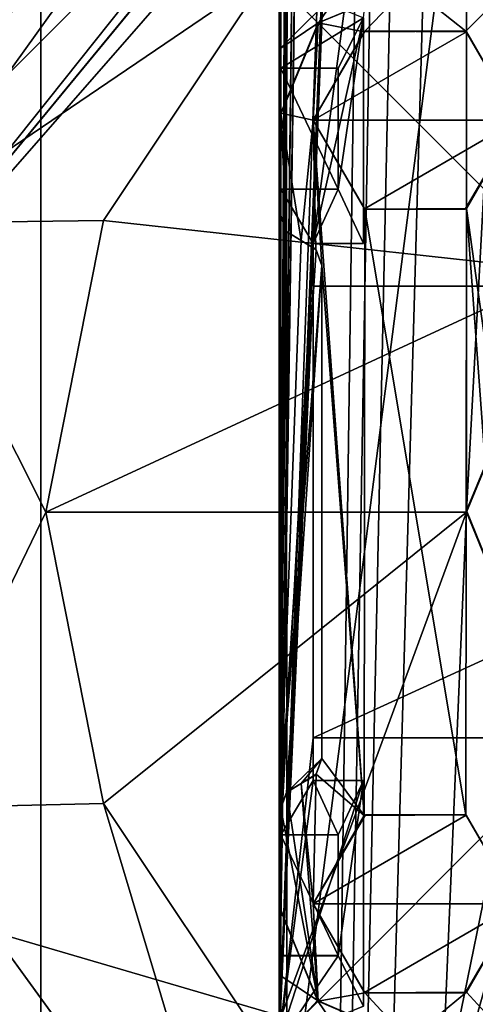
# Model space of a CAD drawing. Header units: millimetres. Extents: x -78 to 78, y -78 to 78.
# Tile 219 of 256: x 15.38 to 18.05, y -20.89 to -15.11. Entities that reach past the tile are written whole.
import ezdxf

# ---------------------------------------------------------------- set-up
doc = ezdxf.new("R2010")
doc.units = ezdxf.units.MM
doc.header["$LTSCALE"] = 41.718519
for name, color, linetype in [('10', 7, 'CONTINUOUS'), ('1978', 7, 'CONTINUOUS'), ('1982', 7, 'CONTINUOUS'), ('1983', 7, 'CONTINUOUS'), ('2284', 7, 'CONTINUOUS'), ('2285', 7, 'CONTINUOUS'), ('2290', 7, 'CONTINUOUS'), ('2291', 7, 'CONTINUOUS'), ('2292', 7, 'CONTINUOUS'), ('2294', 7, 'CONTINUOUS'), ('2295', 7, 'CONTINUOUS'), ('2299', 7, 'CONTINUOUS'), ('2302', 7, 'CONTINUOUS'), ('2303', 7, 'CONTINUOUS'), ('2304', 7, 'CONTINUOUS'), ('2308', 7, 'CONTINUOUS'), ('2310', 7, 'CONTINUOUS'), ('2313', 7, 'CONTINUOUS'), ('2315', 7, 'CONTINUOUS'), ('2318', 7, 'CONTINUOUS'), ('2322', 7, 'CONTINUOUS'), ('2326', 7, 'CONTINUOUS'), ('2328', 7, 'CONTINUOUS'), ('2331', 7, 'CONTINUOUS'), ('2333', 7, 'CONTINUOUS'), ('2334', 7, 'CONTINUOUS'), ('2337', 7, 'CONTINUOUS'), ('2339', 7, 'CONTINUOUS'), ('2340', 7, 'CONTINUOUS'), ('2348', 7, 'CONTINUOUS'), ('2353', 7, 'CONTINUOUS'), ('2359', 7, 'CONTINUOUS'), ('2362', 7, 'CONTINUOUS'), ('2363', 7, 'CONTINUOUS'), ('2365', 7, 'CONTINUOUS'), ('2366', 7, 'CONTINUOUS'), ('2368', 7, 'CONTINUOUS'), ('2369', 7, 'CONTINUOUS'), ('2371', 7, 'CONTINUOUS'), ('291', 7, 'CONTINUOUS'), ('298', 7, 'CONTINUOUS'), ('300', 7, 'CONTINUOUS'), ('301', 7, 'CONTINUOUS'), ('304', 7, 'CONTINUOUS'), ('328', 7, 'CONTINUOUS'), ('344', 7, 'CONTINUOUS'), ('6', 7, 'CONTINUOUS'), ('748', 7, 'CONTINUOUS'), ('809', 7, 'CONTINUOUS'), ('830', 7, 'CONTINUOUS'), ('853', 7, 'CONTINUOUS'), ('971', 7, 'CONTINUOUS')]:
    doc.layers.add(name, color=color, linetype=linetype)

msp = doc.modelspace()

# ---------------------------------------------------------------- linework, layer by layer
at = {"layer": '10', "linetype": 'CONTINUOUS'}
for points in [[(19.2675, -11.1265, -2), (49.5, -30.5, -2), (11.1265, -19.2675, -2), (19.2675, -11.1265, -2)], [(11.1265, -19.2675, -2), (49.5, -30.5, -2), (0, -22.25, -2), (11.1265, -19.2675, -2)]]:
    msp.add_3dface(points, dxfattribs=at)
at = {"layer": '1978', "color": 7, "linetype": 'CONTINUOUS'}
for points in [[(16.9, 21.1, 20.074), (23.1, 21.1, 20.074), (23.1, -21.1, 20.074), (16.9, 21.1, 20.074)], [(16.9, -21.1, 20.074), (16.9, 21.1, 20.074), (23.1, -21.1, 20.074), (16.9, -21.1, 20.074)]]:
    msp.add_3dface(points, dxfattribs=at)
at = {"layer": '1982', "color": 7, "linetype": 'CONTINUOUS'}
for points in [[(16.9, 21.1, 20.074), (16.9, -21.1, 20.074), (16.9, 21.1, 21.67), (16.9, 21.1, 20.074)], [(16.9, 21.1, 21.67), (16.9, -21.1, 20.074), (16.9, -21.1, 21.67), (16.9, 21.1, 21.67)]]:
    msp.add_3dface(points, dxfattribs=at)
at = {"layer": '1983', "color": 7, "linetype": 'CONTINUOUS'}
for points in [[(16.9, 21.1, 21.67), (16.9, -21.1, 21.67), (17.1, 19.575, 21.67), (16.9, 21.1, 21.67)], [(17.1, 19.575, 21.67), (16.9, -21.1, 21.67), (17.1, 19.325, 21.67), (17.1, 19.575, 21.67)], [(16.9, -21.1, 21.67), (17.1, 16.675, 21.67), (17.1, 19.325, 21.67), (16.9, -21.1, 21.67)], [(17.1, 16.675, 21.67), (16.9, -21.1, 21.67), (17.1, 16.425, 21.67), (17.1, 16.675, 21.67)], [(17.1, 16.425, 21.67), (16.9, -21.1, 21.67), (17.1, 7.575, 21.67), (17.1, 16.425, 21.67)], [(17.1, 7.575, 21.67), (16.9, -21.1, 21.67), (17.1, 7.325, 21.67), (17.1, 7.575, 21.67)], [(16.9, -21.1, 21.67), (17.1, 4.675, 21.67), (17.1, 7.325, 21.67), (16.9, -21.1, 21.67)], [(17.1, 4.675, 21.67), (16.9, -21.1, 21.67), (17.1, 4.425, 21.67), (17.1, 4.675, 21.67)], [(17.1, 4.425, 21.67), (16.9, -21.1, 21.67), (17.1, -4.425, 21.67), (17.1, 4.425, 21.67)], [(17.1, -4.425, 21.67), (16.9, -21.1, 21.67), (17.1, -4.675, 21.67), (17.1, -4.425, 21.67)], [(16.9, -21.1, 21.67), (17.1, -7.325, 21.67), (17.1, -4.675, 21.67), (16.9, -21.1, 21.67)], [(17.1, -7.325, 21.67), (16.9, -21.1, 21.67), (17.1, -7.575, 21.67), (17.1, -7.325, 21.67)], [(17.1, -7.575, 21.67), (16.9, -21.1, 21.67), (17.395, -7.575, 21.67), (17.1, -7.575, 21.67)], [(17.395, -7.575, 21.67), (16.9, -21.1, 21.67), (17.395, -8.9, 21.67), (17.395, -7.575, 21.67)], [(17.395, -8.9, 21.67), (16.9, -21.1, 21.67), (17.1, -16.425, 21.67), (17.395, -8.9, 21.67)], [(18.105, -8.9, 21.67), (17.395, -8.9, 21.67), (17.1, -16.425, 21.67), (18.105, -8.9, 21.67)], [(17.395, -15.1, 21.67), (18.105, -8.9, 21.67), (17.1, -16.425, 21.67), (17.395, -15.1, 21.67)], [(17.395, -16.425, 21.67), (17.395, -15.1, 21.67), (17.1, -16.425, 21.67), (17.395, -16.425, 21.67)], [(17.1, -16.425, 21.67), (16.9, -21.1, 21.67), (17.1, -16.675, 21.67), (17.1, -16.425, 21.67)], [(16.9, -21.1, 21.67), (17.1, -19.325, 21.67), (17.1, -16.675, 21.67), (16.9, -21.1, 21.67)], [(17.1, -19.325, 21.67), (22.9, -19.325, 21.67), (22.9, -16.675, 21.67), (17.1, -19.325, 21.67)], [(17.1, -19.325, 21.67), (22.9, -16.675, 21.67), (17.1, -16.675, 21.67), (17.1, -19.325, 21.67)], [(17.1, -19.325, 21.67), (16.9, -21.1, 21.67), (17.1, -19.575, 21.67), (17.1, -19.325, 21.67)], [(17.1, -19.575, 21.67), (16.9, -21.1, 21.67), (17.395, -19.575, 21.67), (17.1, -19.575, 21.67)], [(17.395, -19.575, 21.67), (16.9, -21.1, 21.67), (17.395, -20.9, 21.67), (17.395, -19.575, 21.67)]]:
    msp.add_3dface(points, dxfattribs=at)
at = {"layer": '2284', "color": 7, "linetype": 'CONTINUOUS'}
for points in [[(16.9431, -19.6467, 24.95), (16.9057, -19.7448, 24.95), (16.91, -19.74, 25.1), (16.9431, -19.6467, 24.95)], [(16.9453, -19.6431, 25.1), (16.9431, -19.6467, 24.95), (16.91, -19.74, 25.1), (16.9453, -19.6431, 25.1)], [(17.03, -19.593, 24.95), (16.9431, -19.6467, 24.95), (17.03, -19.593, 25.1), (17.03, -19.593, 24.95)], [(17.03, -19.593, 25.1), (16.9431, -19.6467, 24.95), (16.9453, -19.6431, 25.1), (17.03, -19.593, 25.1)]]:
    msp.add_3dface(points, dxfattribs=at)
at = {"layer": '2285', "color": 7, "linetype": 'CONTINUOUS'}
for points in [[(17.15, -19.4461, 24.95), (17.1147, -19.5429, 24.95), (17.15, -19.4461, 25.1), (17.15, -19.4461, 24.95)], [(17.1147, -19.5429, 24.95), (17.1179, -19.539, 25.1), (17.15, -19.4461, 25.1), (17.1147, -19.5429, 24.95)], [(17.03, -19.593, 24.95), (17.03, -19.593, 25.1), (17.1179, -19.539, 25.1), (17.03, -19.593, 24.95)], [(17.1147, -19.5429, 24.95), (17.03, -19.593, 24.95), (17.1179, -19.539, 25.1), (17.1147, -19.5429, 24.95)]]:
    msp.add_3dface(points, dxfattribs=at)
at = {"layer": '2290', "color": 7, "linetype": 'CONTINUOUS'}
for points in [[(16.9057, -16.2552, 24.95), (16.9057, -19.7448, 24.95), (16.9444, -16.3555, 24.95), (16.9057, -16.2552, 24.95)], [(16.9444, -16.3555, 24.95), (16.9057, -19.7448, 24.95), (17.03, -16.407, 24.95), (16.9444, -16.3555, 24.95)], [(17.03, -16.407, 24.95), (16.9057, -19.7448, 24.95), (17.1179, -16.461, 24.95), (17.03, -16.407, 24.95)], [(17.1179, -16.461, 24.95), (16.9057, -19.7448, 24.95), (17.15, -16.5539, 24.95), (17.1179, -16.461, 24.95)], [(16.9057, -19.7448, 24.95), (16.9431, -19.6467, 24.95), (17.15, -16.5539, 24.95), (16.9057, -19.7448, 24.95)], [(17.15, -16.5539, 24.95), (16.9431, -19.6467, 24.95), (17.15, -19.4461, 24.95), (17.15, -16.5539, 24.95)], [(16.9431, -19.6467, 24.95), (17.03, -19.593, 24.95), (17.15, -19.4461, 24.95), (16.9431, -19.6467, 24.95)], [(17.15, -19.4461, 24.95), (17.03, -19.593, 24.95), (17.1147, -19.5429, 24.95), (17.15, -19.4461, 24.95)]]:
    msp.add_3dface(points, dxfattribs=at)
at = {"layer": '2291', "color": 7, "linetype": 'CONTINUOUS'}
for points in [[(16.91, -14.9, 24.95), (16.91, -15.395, 22), (16.9029, -15.2824, 24.95), (16.91, -14.9, 24.95)], [(16.91, -14.9, 22), (16.91, -15.395, 22), (16.91, -14.9, 24.95), (16.91, -14.9, 22)], [(16.9029, -15.2824, 24.95), (16.91, -15.395, 22), (16.91, -15.3975, 22.35), (16.9029, -15.2824, 24.95)], [(16.91, -15.6648, 24.95), (16.9029, -15.2824, 24.95), (16.91, -15.3975, 22.35), (16.91, -15.6648, 24.95)], [(16.91, -16.1025, 22.35), (16.91, -15.6648, 24.95), (16.91, -15.3975, 22.35), (16.91, -16.1025, 22.35)], [(16.9057, -16.2552, 24.95), (16.91, -16.26, 25.1), (16.91, -15.66, 25.1), (16.9057, -16.2552, 24.95)], [(16.9057, -16.2552, 24.95), (16.91, -15.66, 25.1), (16.91, -16.1025, 22.35), (16.9057, -16.2552, 24.95)], [(16.91, -15.66, 25.1), (16.91, -15.6648, 24.95), (16.91, -16.1025, 22.35), (16.91, -15.66, 25.1)], [(16.91, -16.105, 22), (16.9057, -16.2552, 24.95), (16.91, -16.1025, 22.35), (16.91, -16.105, 22)], [(16.91, -19.895, 22), (16.9057, -16.2552, 24.95), (16.91, -16.105, 22), (16.91, -19.895, 22)], [(16.9057, -19.7448, 24.95), (16.9057, -16.2552, 24.95), (16.91, -19.895, 22), (16.9057, -19.7448, 24.95)], [(16.91, -19.74, 25.1), (16.9057, -19.7448, 24.95), (16.91, -19.895, 22), (16.91, -19.74, 25.1)], [(16.91, -19.8975, 22.35), (16.91, -19.74, 25.1), (16.91, -19.895, 22), (16.91, -19.8975, 22.35)], [(16.91, -19.74, 25.1), (16.91, -19.8975, 22.35), (16.91, -20.3352, 24.95), (16.91, -19.74, 25.1)], [(16.91, -20.34, 25.1), (16.91, -19.74, 25.1), (16.91, -20.3352, 24.95), (16.91, -20.34, 25.1)], [(16.91, -19.8975, 22.35), (16.91, -20.6025, 22.35), (16.91, -20.3352, 24.95), (16.91, -19.8975, 22.35)], [(16.91, -20.3352, 24.95), (16.91, -20.6025, 22.35), (16.9029, -20.7176, 24.95), (16.91, -20.3352, 24.95)], [(16.91, -20.6025, 22.35), (16.91, -20.605, 22), (16.9029, -20.7176, 24.95), (16.91, -20.6025, 22.35)], [(16.91, -20.605, 22), (16.91, -21.1, 22), (16.9029, -20.7176, 24.95), (16.91, -20.605, 22)], [(16.91, -21.1, 22), (16.91, -21.1, 24.95), (16.9029, -20.7176, 24.95), (16.91, -21.1, 22)]]:
    msp.add_3dface(points, dxfattribs=at)
at = {"layer": '2292', "color": 7, "linetype": 'CONTINUOUS'}
for points in [[(16.91, -14.9, 24.95), (16.9029, -15.2824, 24.95), (17.2824, -14.9029, 24.95), (16.91, -14.9, 24.95)], [(16.9029, -15.2824, 24.95), (17.1334, -15.1261, 24.95), (17.2824, -14.9029, 24.95), (16.9029, -15.2824, 24.95)], [(17.1334, -15.1261, 24.95), (17.6648, -14.9058, 24.95), (17.2824, -14.9029, 24.95), (17.1334, -15.1261, 24.95)], [(16.9029, -15.2824, 24.95), (16.91, -15.6648, 24.95), (17.1334, -15.1261, 24.95), (16.9029, -15.2824, 24.95)]]:
    msp.add_3dface(points, dxfattribs=at)
at = {"layer": '2294', "color": 7, "linetype": 'CONTINUOUS'}
for points in [[(17.66, -14.91, 25.1), (17.1297, -15.1297, 25.1), (17.3998, -15.1808, 25.1), (17.66, -14.91, 25.1)], [(17.9961, -15.1784, 25.1), (17.66, -14.91, 25.1), (17.3998, -15.1808, 25.1), (17.9961, -15.1784, 25.1)], [(18.2661, -14.91, 25.1), (17.66, -14.91, 25.1), (17.9961, -15.1784, 25.1), (18.2661, -14.91, 25.1)], [(18.3, -15.7, 25.1), (18.2661, -14.91, 25.1), (17.9961, -15.1784, 25.1), (18.3, -15.7, 25.1)], [(17.1297, -15.1297, 25.1), (16.91, -15.66, 25.1), (17.1, -15.7, 25.1), (17.1297, -15.1297, 25.1)], [(17.1297, -15.1297, 25.1), (17.1, -15.7, 25.1), (17.3998, -15.1808, 25.1), (17.1297, -15.1297, 25.1)], [(16.9421, -16.353, 25.1), (17.03, -16.407, 25.1), (16.91, -15.66, 25.1), (16.9421, -16.353, 25.1)], [(16.91, -15.66, 25.1), (17.03, -16.407, 25.1), (17.1, -15.7, 25.1), (16.91, -15.66, 25.1)], [(16.91, -16.26, 25.1), (16.9421, -16.353, 25.1), (16.91, -15.66, 25.1), (16.91, -16.26, 25.1)], [(17.03, -16.407, 25.1), (17.1147, -16.4571, 25.1), (17.1, -15.7, 25.1), (17.03, -16.407, 25.1)], [(17.1147, -16.4571, 25.1), (17.15, -16.5539, 25.1), (17.1, -15.7, 25.1), (17.1147, -16.4571, 25.1)], [(17.15, -16.5539, 25.1), (17.3998, -19.7808, 25.1), (17.1, -15.7, 25.1), (17.15, -16.5539, 25.1)], [(17.1, -15.7, 25.1), (17.3998, -19.7808, 25.1), (17.4039, -16.2216, 25.1), (17.1, -15.7, 25.1)], [(18.3, -15.7, 25.1), (18.0002, -16.2192, 25.1), (18.25, -18, 25.1), (18.3, -15.7, 25.1)], [(17.3998, -19.7808, 25.1), (17.9961, -19.7784, 25.1), (17.4039, -16.2216, 25.1), (17.3998, -19.7808, 25.1)], [(17.4039, -16.2216, 25.1), (17.9961, -19.7784, 25.1), (18.0002, -16.2192, 25.1), (17.4039, -16.2216, 25.1)], [(17.9961, -19.7784, 25.1), (18.3, -20.3, 25.1), (18.0002, -16.2192, 25.1), (17.9961, -19.7784, 25.1)], [(18.0002, -16.2192, 25.1), (18.3, -20.3, 25.1), (18.25, -18, 25.1), (18.0002, -16.2192, 25.1)], [(17.15, -16.5539, 25.1), (17.15, -19.4461, 25.1), (17.3998, -19.7808, 25.1), (17.15, -16.5539, 25.1)], [(17.15, -19.4461, 25.1), (17.1179, -19.539, 25.1), (17.3998, -19.7808, 25.1), (17.15, -19.4461, 25.1)], [(17.1179, -19.539, 25.1), (17.03, -19.593, 25.1), (17.1, -20.3, 25.1), (17.1179, -19.539, 25.1)], [(17.1179, -19.539, 25.1), (17.1, -20.3, 25.1), (17.3998, -19.7808, 25.1), (17.1179, -19.539, 25.1)], [(16.9453, -19.6431, 25.1), (16.91, -19.74, 25.1), (17.1297, -20.8703, 25.1), (16.9453, -19.6431, 25.1)], [(17.03, -19.593, 25.1), (16.9453, -19.6431, 25.1), (17.1297, -20.8703, 25.1), (17.03, -19.593, 25.1)], [(17.03, -19.593, 25.1), (17.1297, -20.8703, 25.1), (17.1, -20.3, 25.1), (17.03, -19.593, 25.1)], [(17.1297, -20.8703, 25.1), (16.91, -19.74, 25.1), (16.91, -20.34, 25.1), (17.1297, -20.8703, 25.1)], [(17.1, -20.3, 25.1), (17.1297, -20.8703, 25.1), (17.4039, -20.8216, 25.1), (17.1, -20.3, 25.1)], [(18.0002, -20.8192, 25.1), (18.26, -21.1, 25.1), (18.3, -20.3, 25.1), (18.0002, -20.8192, 25.1)], [(17.1297, -20.8703, 25.1), (17.66, -21.1, 25.1), (17.4039, -20.8216, 25.1), (17.1297, -20.8703, 25.1)], [(17.4039, -20.8216, 25.1), (17.66, -21.1, 25.1), (18.0002, -20.8192, 25.1), (17.4039, -20.8216, 25.1)], [(17.66, -21.1, 25.1), (18.26, -21.1, 25.1), (18.0002, -20.8192, 25.1), (17.66, -21.1, 25.1)]]:
    msp.add_3dface(points, dxfattribs=at)
at = {"layer": '2295', "color": 7, "linetype": 'CONTINUOUS'}
for points in [[(17.1261, -20.8666, 24.95), (16.91, -20.34, 25.1), (16.91, -20.3352, 24.95), (17.1261, -20.8666, 24.95)], [(17.1297, -20.8703, 25.1), (16.91, -20.34, 25.1), (17.1261, -20.8666, 24.95), (17.1297, -20.8703, 25.1)], [(17.6648, -21.1, 24.95), (17.1297, -20.8703, 25.1), (17.1261, -20.8666, 24.95), (17.6648, -21.1, 24.95)], [(17.6648, -21.1, 24.95), (17.66, -21.1, 25.1), (17.1297, -20.8703, 25.1), (17.6648, -21.1, 24.95)]]:
    msp.add_3dface(points, dxfattribs=at)
at = {"layer": '2299', "color": 7, "linetype": 'CONTINUOUS'}
for points in [[(17.15, -16.5539, 24.95), (17.15, -19.4461, 24.95), (17.15, -16.5539, 25.1), (17.15, -16.5539, 24.95)], [(17.15, -19.4461, 24.95), (17.15, -19.4461, 25.1), (17.15, -16.5539, 25.1), (17.15, -19.4461, 24.95)]]:
    msp.add_3dface(points, dxfattribs=at)
at = {"layer": '2302', "color": 7, "linetype": 'CONTINUOUS'}
for points in [[(16.9057, -16.2552, 24.95), (16.9444, -16.3555, 24.95), (16.91, -16.26, 25.1), (16.9057, -16.2552, 24.95)], [(16.9444, -16.3555, 24.95), (16.9421, -16.353, 25.1), (16.91, -16.26, 25.1), (16.9444, -16.3555, 24.95)], [(16.9444, -16.3555, 24.95), (17.03, -16.407, 24.95), (16.9421, -16.353, 25.1), (16.9444, -16.3555, 24.95)], [(17.03, -16.407, 24.95), (17.03, -16.407, 25.1), (16.9421, -16.353, 25.1), (17.03, -16.407, 24.95)]]:
    msp.add_3dface(points, dxfattribs=at)
at = {"layer": '2303', "color": 7, "linetype": 'CONTINUOUS'}
for points in [[(17.2475, -19.895, 22.35), (16.91, -19.8975, 22.35), (16.91, -19.895, 22), (17.2475, -19.895, 22.35)], [(17.2475, -19.895, 22), (17.2475, -19.895, 22.35), (16.91, -19.895, 22), (17.2475, -19.895, 22)]]:
    msp.add_3dface(points, dxfattribs=at)
at = {"layer": '2304', "color": 7, "linetype": 'CONTINUOUS'}
for points in [[(17.1261, -20.8666, 24.95), (16.91, -20.3352, 24.95), (16.9029, -20.7176, 24.95), (17.1261, -20.8666, 24.95)], [(16.91, -21.1, 24.95), (17.1261, -20.8666, 24.95), (16.9029, -20.7176, 24.95), (16.91, -21.1, 24.95)], [(16.91, -21.1, 24.95), (17.2824, -21.0971, 24.95), (17.1261, -20.8666, 24.95), (16.91, -21.1, 24.95)], [(17.2824, -21.0971, 24.95), (17.6648, -21.1, 24.95), (17.1261, -20.8666, 24.95), (17.2824, -21.0971, 24.95)]]:
    msp.add_3dface(points, dxfattribs=at)
at = {"layer": '2308', "color": 7, "linetype": 'CONTINUOUS'}
for points in [[(17.1297, -15.1297, 25.1), (17.66, -14.91, 25.1), (17.1334, -15.1261, 24.95), (17.1297, -15.1297, 25.1)], [(17.1334, -15.1261, 24.95), (17.66, -14.91, 25.1), (17.6648, -14.9058, 24.95), (17.1334, -15.1261, 24.95)], [(16.91, -15.6648, 24.95), (17.1297, -15.1297, 25.1), (17.1334, -15.1261, 24.95), (16.91, -15.6648, 24.95)], [(16.91, -15.66, 25.1), (17.1297, -15.1297, 25.1), (16.91, -15.6648, 24.95), (16.91, -15.66, 25.1)]]:
    msp.add_3dface(points, dxfattribs=at)
at = {"layer": '2310', "color": 7, "linetype": 'CONTINUOUS'}
for points in [[(17.03, -16.407, 24.95), (17.1179, -16.461, 24.95), (17.03, -16.407, 25.1), (17.03, -16.407, 24.95)], [(17.1179, -16.461, 24.95), (17.1147, -16.4571, 25.1), (17.03, -16.407, 25.1), (17.1179, -16.461, 24.95)], [(17.1179, -16.461, 24.95), (17.15, -16.5539, 24.95), (17.1147, -16.4571, 25.1), (17.1179, -16.461, 24.95)], [(17.15, -16.5539, 24.95), (17.15, -16.5539, 25.1), (17.1147, -16.4571, 25.1), (17.15, -16.5539, 24.95)]]:
    msp.add_3dface(points, dxfattribs=at)
at = {"layer": '2313', "color": 7, "linetype": 'CONTINUOUS'}
for points in [[(17.1, -20.3, 25.1), (17.4039, -20.8216, 25.1), (17.1, -20.3, 25.5), (17.1, -20.3, 25.1)], [(17.1, -20.3, 25.5), (17.4039, -20.8216, 25.1), (17.4007, -20.8198, 25.5), (17.1, -20.3, 25.5)], [(18.0002, -20.8192, 25.1), (18.3, -20.3, 25.1), (17.9932, -20.8232, 25.5), (18.0002, -20.8192, 25.1)], [(18.3, -20.3, 25.1), (18.3, -20.3, 25.5), (17.9932, -20.8232, 25.5), (18.3, -20.3, 25.1)], [(17.4007, -20.8198, 25.5), (17.4039, -20.8216, 25.1), (17.9932, -20.8232, 25.5), (17.4007, -20.8198, 25.5)], [(17.4039, -20.8216, 25.1), (18.0002, -20.8192, 25.1), (17.9932, -20.8232, 25.5), (17.4039, -20.8216, 25.1)]]:
    msp.add_3dface(points, dxfattribs=at)
at = {"layer": '2315', "color": 7, "linetype": 'CONTINUOUS'}
for points in [[(16.91, -15.395, 22), (16.91, -14.9, 22), (17.395, -15.1, 22), (16.91, -15.395, 22)], [(17.2475, -15.395, 22), (16.91, -15.395, 22), (17.395, -15.1, 22), (17.2475, -15.395, 22)], [(17.2475, -16.105, 22), (17.2475, -15.395, 22), (17.395, -15.1, 22), (17.2475, -16.105, 22)], [(17.395, -16.425, 22), (17.2475, -16.105, 22), (17.395, -15.1, 22), (17.395, -16.425, 22)], [(16.91, -19.895, 22), (16.91, -16.105, 22), (17.1, -16.425, 22), (16.91, -19.895, 22)], [(16.91, -16.105, 22), (17.2475, -16.105, 22), (17.1, -16.425, 22), (16.91, -16.105, 22)], [(17.1, -16.425, 22), (17.2475, -16.105, 22), (17.395, -16.425, 22), (17.1, -16.425, 22)], [(17.1, -19.575, 22), (16.91, -19.895, 22), (17.1, -16.425, 22), (17.1, -19.575, 22)], [(17.2475, -19.895, 22), (16.91, -19.895, 22), (17.1, -19.575, 22), (17.2475, -19.895, 22)], [(17.395, -19.575, 22), (17.2475, -19.895, 22), (17.1, -19.575, 22), (17.395, -19.575, 22)], [(17.2475, -20.605, 22), (17.2475, -19.895, 22), (17.395, -19.575, 22), (17.2475, -20.605, 22)], [(17.395, -20.9, 22), (17.2475, -20.605, 22), (17.395, -19.575, 22), (17.395, -20.9, 22)], [(16.91, -20.605, 22), (17.2475, -20.605, 22), (16.91, -21.1, 22), (16.91, -20.605, 22)], [(16.91, -21.1, 22), (17.2475, -20.605, 22), (17.395, -20.9, 22), (16.91, -21.1, 22)]]:
    msp.add_3dface(points, dxfattribs=at)
at = {"layer": '2318', "color": 7, "linetype": 'CONTINUOUS'}
for points in [[(16.91, -19.8975, 22.35), (17.2475, -19.895, 22.35), (17.2475, -20.6025, 22.35), (16.91, -19.8975, 22.35)], [(16.91, -20.6025, 22.35), (16.91, -19.8975, 22.35), (17.2475, -20.6025, 22.35), (16.91, -20.6025, 22.35)]]:
    msp.add_3dface(points, dxfattribs=at)
at = {"layer": '2322', "color": 7, "linetype": 'CONTINUOUS'}
for points in [[(17.3998, -19.7808, 25.1), (17.1, -20.3, 25.1), (17.4068, -19.7768, 25.5), (17.3998, -19.7808, 25.1)], [(17.4068, -19.7768, 25.5), (17.1, -20.3, 25.1), (17.1, -20.3, 25.5), (17.4068, -19.7768, 25.5)], [(17.9961, -19.7784, 25.1), (17.3998, -19.7808, 25.1), (17.4068, -19.7768, 25.5), (17.9961, -19.7784, 25.1)], [(17.9993, -19.7802, 25.5), (17.9961, -19.7784, 25.1), (17.4068, -19.7768, 25.5), (17.9993, -19.7802, 25.5)], [(18.3, -20.3, 25.1), (17.9961, -19.7784, 25.1), (18.3, -20.3, 25.5), (18.3, -20.3, 25.1)], [(18.3, -20.3, 25.5), (17.9961, -19.7784, 25.1), (17.9993, -19.7802, 25.5), (18.3, -20.3, 25.5)]]:
    msp.add_3dface(points, dxfattribs=at)
at = {"layer": '2326', "color": 7, "linetype": 'CONTINUOUS'}
for points in [[(16.91, -20.6025, 22.35), (17.2475, -20.6025, 22.35), (17.2475, -20.605, 22), (16.91, -20.6025, 22.35)], [(16.91, -20.6025, 22.35), (17.2475, -20.605, 22), (16.91, -20.605, 22), (16.91, -20.6025, 22.35)]]:
    msp.add_3dface(points, dxfattribs=at)
at = {"layer": '2328', "color": 7, "linetype": 'CONTINUOUS'}
for points in [[(17.9993, -19.7802, 25.5), (17.4068, -19.7768, 25.5), (17.1, -20.3, 25.5), (17.9993, -19.7802, 25.5)], [(18.3, -20.3, 25.5), (17.9993, -19.7802, 25.5), (17.1, -20.3, 25.5), (18.3, -20.3, 25.5)], [(18.3, -20.3, 25.5), (17.1, -20.3, 25.5), (17.4007, -20.8198, 25.5), (18.3, -20.3, 25.5)], [(18.3, -20.3, 25.5), (17.4007, -20.8198, 25.5), (17.9932, -20.8232, 25.5), (18.3, -20.3, 25.5)]]:
    msp.add_3dface(points, dxfattribs=at)
at = {"layer": '2331', "color": 7, "linetype": 'CONTINUOUS'}
for points in [[(17.3998, -15.1808, 25.1), (17.1, -15.7, 25.1), (17.4039, -15.1784, 25.5), (17.3998, -15.1808, 25.1)], [(17.4039, -15.1784, 25.5), (17.1, -15.7, 25.1), (17.1, -15.7, 25.5), (17.4039, -15.1784, 25.5)], [(17.9961, -15.1784, 25.1), (17.3998, -15.1808, 25.1), (17.4039, -15.1784, 25.5), (17.9961, -15.1784, 25.1)], [(18.0002, -15.1808, 25.5), (17.9961, -15.1784, 25.1), (17.4039, -15.1784, 25.5), (18.0002, -15.1808, 25.5)], [(18.3, -15.7, 25.1), (17.9961, -15.1784, 25.1), (18.3, -15.7, 25.5), (18.3, -15.7, 25.1)], [(18.3, -15.7, 25.5), (17.9961, -15.1784, 25.1), (18.0002, -15.1808, 25.5), (18.3, -15.7, 25.5)]]:
    msp.add_3dface(points, dxfattribs=at)
at = {"layer": '2333', "color": 7, "linetype": 'CONTINUOUS'}
for points in [[(17.2475, -20.6025, 22.35), (17.2475, -19.895, 22.35), (17.2475, -20.605, 22), (17.2475, -20.6025, 22.35)], [(17.2475, -19.895, 22.35), (17.2475, -19.895, 22), (17.2475, -20.605, 22), (17.2475, -19.895, 22.35)]]:
    msp.add_3dface(points, dxfattribs=at)
at = {"layer": '2334', "color": 7, "linetype": 'CONTINUOUS'}
for points in [[(17.1, -15.7, 25.1), (17.4039, -16.2216, 25.1), (17.1, -15.7, 25.5), (17.1, -15.7, 25.1)], [(17.1, -15.7, 25.5), (17.4039, -16.2216, 25.1), (17.4007, -16.2198, 25.5), (17.1, -15.7, 25.5)], [(18.0002, -16.2192, 25.1), (18.3, -15.7, 25.1), (17.9932, -16.2232, 25.5), (18.0002, -16.2192, 25.1)], [(18.3, -15.7, 25.1), (18.3, -15.7, 25.5), (17.9932, -16.2232, 25.5), (18.3, -15.7, 25.1)], [(17.4007, -16.2198, 25.5), (17.4039, -16.2216, 25.1), (17.9932, -16.2232, 25.5), (17.4007, -16.2198, 25.5)], [(17.4039, -16.2216, 25.1), (18.0002, -16.2192, 25.1), (17.9932, -16.2232, 25.5), (17.4039, -16.2216, 25.1)]]:
    msp.add_3dface(points, dxfattribs=at)
at = {"layer": '2337', "color": 7, "linetype": 'CONTINUOUS'}
for points in [[(18.0002, -15.1808, 25.5), (17.4039, -15.1784, 25.5), (17.1, -15.7, 25.5), (18.0002, -15.1808, 25.5)], [(18.3, -15.7, 25.5), (18.0002, -15.1808, 25.5), (17.1, -15.7, 25.5), (18.3, -15.7, 25.5)], [(18.3, -15.7, 25.5), (17.1, -15.7, 25.5), (17.4007, -16.2198, 25.5), (18.3, -15.7, 25.5)], [(18.3, -15.7, 25.5), (17.4007, -16.2198, 25.5), (17.9932, -16.2232, 25.5), (18.3, -15.7, 25.5)]]:
    msp.add_3dface(points, dxfattribs=at)
at = {"layer": '2339', "color": 7, "linetype": 'CONTINUOUS'}
for points in [[(16.91, -15.395, 22), (17.2475, -15.395, 22), (17.2475, -15.395, 22.35), (16.91, -15.395, 22)], [(16.91, -15.3975, 22.35), (16.91, -15.395, 22), (17.2475, -15.395, 22.35), (16.91, -15.3975, 22.35)]]:
    msp.add_3dface(points, dxfattribs=at)
at = {"layer": '2340', "color": 7, "linetype": 'CONTINUOUS'}
for points in [[(17.2475, -16.105, 22), (16.91, -16.105, 22), (16.91, -16.1025, 22.35), (17.2475, -16.105, 22)], [(17.2475, -16.105, 22), (16.91, -16.1025, 22.35), (17.2475, -16.105, 22.35), (17.2475, -16.105, 22)]]:
    msp.add_3dface(points, dxfattribs=at)
at = {"layer": '2348', "color": 7, "linetype": 'CONTINUOUS'}
for points in [[(16.91, -15.3975, 22.35), (17.2475, -15.395, 22.35), (17.2475, -16.105, 22.35), (16.91, -15.3975, 22.35)], [(16.91, -16.1025, 22.35), (16.91, -15.3975, 22.35), (17.2475, -16.105, 22.35), (16.91, -16.1025, 22.35)]]:
    msp.add_3dface(points, dxfattribs=at)
at = {"layer": '2353', "color": 7, "linetype": 'CONTINUOUS'}
for points in [[(17.2475, -15.395, 22), (17.2475, -16.105, 22), (17.2475, -15.395, 22.35), (17.2475, -15.395, 22)], [(17.2475, -15.395, 22.35), (17.2475, -16.105, 22), (17.2475, -16.105, 22.35), (17.2475, -15.395, 22.35)]]:
    msp.add_3dface(points, dxfattribs=at)
at = {"layer": '2359', "color": 7, "linetype": 'CONTINUOUS'}
for points in [[(17.395, -19.575, 21.67), (17.395, -20.9, 21.67), (17.395, -19.575, 22), (17.395, -19.575, 21.67)], [(17.395, -20.9, 21.67), (17.395, -20.9, 22), (17.395, -19.575, 22), (17.395, -20.9, 21.67)]]:
    msp.add_3dface(points, dxfattribs=at)
at = {"layer": '2362', "color": 7, "linetype": 'CONTINUOUS'}
for points in [[(17.1, -19.575, 21.67), (17.395, -19.575, 21.67), (17.395, -19.575, 22), (17.1, -19.575, 21.67)], [(17.1, -19.575, 21.67), (17.395, -19.575, 22), (17.1, -19.575, 22), (17.1, -19.575, 21.67)]]:
    msp.add_3dface(points, dxfattribs=at)
at = {"layer": '2363', "color": 7, "linetype": 'CONTINUOUS'}
for points in [[(22.9, -19.325, 21.67), (17.1, -19.325, 21.67), (22.9, -19.325, 21.9), (22.9, -19.325, 21.67)], [(22.9, -19.325, 21.9), (17.1, -19.325, 21.67), (17.1, -19.325, 21.9), (22.9, -19.325, 21.9)]]:
    msp.add_3dface(points, dxfattribs=at)
at = {"layer": '2365', "color": 7, "linetype": 'CONTINUOUS'}
for points in [[(17.395, -15.1, 21.67), (17.395, -16.425, 21.67), (17.395, -15.1, 22), (17.395, -15.1, 21.67)], [(17.395, -16.425, 21.67), (17.395, -16.425, 22), (17.395, -15.1, 22), (17.395, -16.425, 21.67)]]:
    msp.add_3dface(points, dxfattribs=at)
at = {"layer": '2366', "color": 7, "linetype": 'CONTINUOUS'}
for points in [[(17.1, -16.675, 21.67), (22.9, -16.675, 21.67), (17.1, -16.675, 21.9), (17.1, -16.675, 21.67)], [(22.9, -16.675, 21.67), (22.9, -16.675, 21.9), (17.1, -16.675, 21.9), (22.9, -16.675, 21.67)]]:
    msp.add_3dface(points, dxfattribs=at)
at = {"layer": '2368', "color": 7, "linetype": 'CONTINUOUS'}
for points in [[(17.1, -16.425, 21.67), (17.1, -16.675, 21.67), (17.1, -16.425, 22), (17.1, -16.425, 21.67)], [(17.1, -16.425, 22), (17.1, -16.675, 21.67), (17.1, -16.675, 21.9), (17.1, -16.425, 22)], [(17.1, -19.575, 22), (17.1, -16.425, 22), (17.1, -19.325, 21.9), (17.1, -19.575, 22)], [(17.1, -16.425, 22), (17.1, -16.675, 21.9), (17.1, -19.325, 21.9), (17.1, -16.425, 22)], [(17.1, -19.325, 21.67), (17.1, -19.575, 21.67), (17.1, -19.325, 21.9), (17.1, -19.325, 21.67)], [(17.1, -19.575, 21.67), (17.1, -19.575, 22), (17.1, -19.325, 21.9), (17.1, -19.575, 21.67)]]:
    msp.add_3dface(points, dxfattribs=at)
at = {"layer": '2369', "color": 7, "linetype": 'CONTINUOUS'}
for points in [[(22.9, -16.675, 21.9), (22.9, -19.325, 21.9), (17.1, -19.325, 21.9), (22.9, -16.675, 21.9)], [(17.1, -16.675, 21.9), (22.9, -16.675, 21.9), (17.1, -19.325, 21.9), (17.1, -16.675, 21.9)]]:
    msp.add_3dface(points, dxfattribs=at)
at = {"layer": '2371', "color": 7, "linetype": 'CONTINUOUS'}
for points in [[(17.395, -16.425, 21.67), (17.1, -16.425, 21.67), (17.1, -16.425, 22), (17.395, -16.425, 21.67)], [(17.395, -16.425, 21.67), (17.1, -16.425, 22), (17.395, -16.425, 22), (17.395, -16.425, 21.67)]]:
    msp.add_3dface(points, dxfattribs=at)
at = {"layer": '291', "color": 7, "linetype": 'CONTINUOUS'}
msp.add_3dface([(19.2783, -11.108, -3), (11.1409, -19.2592, -3), (7.6204, -13.2095, -3), (19.2783, -11.108, -3)], dxfattribs=at)
at = {"layer": '298', "color": 7, "linetype": 'CONTINUOUS'}
for points in [[(19.2783, -11.108, -3), (20.2058, -9.7306, -2.9268), (13.9829, -17.534, -2.9268), (19.2783, -11.108, -3)], [(13.9829, -17.534, -2.9268), (20.2058, -9.7306, -2.9268), (19.4856, -11.25, -2.75), (13.9829, -17.534, -2.9268)], [(11.1409, -19.2592, -3), (19.2783, -11.108, -3), (13.9829, -17.534, -2.9268), (11.1409, -19.2592, -3)], [(11.25, -19.4856, -2.75), (13.9829, -17.534, -2.9268), (19.4856, -11.25, -2.75), (11.25, -19.4856, -2.75)]]:
    msp.add_3dface(points, dxfattribs=at)
at = {"layer": '300', "color": 7, "linetype": 'CONTINUOUS'}
for points in [[(11.25, -19.4856, -2.75), (19.4856, -11.25, -2.75), (11.25, -19.4856, -2.25), (11.25, -19.4856, -2.75)], [(11.25, -19.4856, -2.25), (19.4856, -11.25, -2.75), (19.4856, -11.25, -2.25), (11.25, -19.4856, -2.25)]]:
    msp.add_3dface(points, dxfattribs=at)
at = {"layer": '301', "color": 7, "linetype": 'CONTINUOUS'}
for points in [[(20.2058, -9.7306, -2.0732), (19.2675, -11.1265, -2), (13.9829, -17.534, -2.0732), (20.2058, -9.7306, -2.0732)], [(19.4856, -11.25, -2.25), (20.2058, -9.7306, -2.0732), (13.9829, -17.534, -2.0732), (19.4856, -11.25, -2.25)], [(19.2675, -11.1265, -2), (11.1265, -19.2675, -2), (13.9829, -17.534, -2.0732), (19.2675, -11.1265, -2)], [(11.25, -19.4856, -2.25), (19.4856, -11.25, -2.25), (13.9829, -17.534, -2.0732), (11.25, -19.4856, -2.25)]]:
    msp.add_3dface(points, dxfattribs=at)
at = {"layer": '304', "linetype": 'CONTINUOUS'}
for points in [[(15.5, 30, 15), (15.5, -30, 15), (15.5, 30, 16.5), (15.5, 30, 15)], [(15.5, 30, 16.5), (15.5, -30, 15), (15.5, -30, 16.5), (15.5, 30, 16.5)]]:
    msp.add_3dface(points, dxfattribs=at)
at = {"layer": '328', "linetype": 'CONTINUOUS'}
for points in [[(15.5, -30, 15), (15.5, 30, 15), (32.5, -30, 15), (15.5, -30, 15)], [(32.5, -30, 15), (15.5, 30, 15), (47.5, -30, 15), (32.5, -30, 15)], [(47.5, -30, 15), (15.5, 30, 15), (67, -30, 15), (47.5, -30, 15)], [(67, -30, 15), (15.5, 30, 15), (67.5, -30, 15), (67, -30, 15)], [(67.5, -30, 15), (15.5, 30, 15), (72.3187, -15.3427, 15), (67.5, -30, 15)], [(72.3187, -15.3427, 15), (15.5, 30, 15), (73.9493, 0, 15), (72.3187, -15.3427, 15)]]:
    msp.add_3dface(points, dxfattribs=at)
at = {"layer": '344', "linetype": 'CONTINUOUS'}
for points in [[(15.5, 30, 16.5), (15.5, -30, 16.5), (32.5, 30, 16.5), (15.5, 30, 16.5)], [(32.5, 30, 16.5), (15.5, -30, 16.5), (47.5, 30, 16.5), (32.5, 30, 16.5)], [(47.5, 30, 16.5), (15.5, -30, 16.5), (67, 30, 16.5), (47.5, 30, 16.5)], [(67, 30, 16.5), (15.5, -30, 16.5), (67.5, 30, 16.5), (67, 30, 16.5)], [(67.5, 30, 16.5), (15.5, -30, 16.5), (72.3187, 15.3427, 16.5), (67.5, 30, 16.5)], [(72.3187, 15.3427, 16.5), (15.5, -30, 16.5), (73.9493, 0, 16.5), (72.3187, 15.3427, 16.5)], [(73.9493, 0, 16.5), (15.5, -30, 16.5), (72.3187, -15.3427, 16.5), (73.9493, 0, 16.5)], [(72.3187, -15.3427, 16.5), (15.5, -30, 16.5), (32.5, -30, 16.5), (72.3187, -15.3427, 16.5)]]:
    msp.add_3dface(points, dxfattribs=at)
at = {"layer": '6', "linetype": 'CONTINUOUS'}
for points in [[(15, 43.6998), (15, -43.6998), (15.5, 37), (15, 43.6998)], [(15, -43.6998), (15.5, 33), (15.5, 37), (15, -43.6998)], [(15, -43.6998), (15.5, -33), (15.5, 33), (15, -43.6998)], [(15.5, 33), (15.5, -33), (24, 33), (15.5, 33)], [(24, 33), (15.5, -33), (29, 33), (24, 33)], [(29, 33), (15.5, -33), (32.5, 33), (29, 33)], [(32.5, 33), (15.5, -33), (47.5, 33), (32.5, 33)], [(47.5, 33), (15.5, -33), (48.5, 31), (47.5, 33)], [(48.5, 31), (15.5, -33), (48.5, 30.5), (48.5, 31)], [(48.5, 30.5), (15.5, -33), (49.5, 30.5), (48.5, 30.5)], [(49.5, 30.5), (15.5, -33), (48.5, -30.5), (49.5, 30.5)]]:
    msp.add_3dface(points, dxfattribs=at)
at = {"layer": '748', "color": 7, "linetype": 'CONTINUOUS'}
for points in [[(14.6733, -16.305, 28.7), (16.6897, -13.4963, 28.7), (6.1, -15.2, 28.7), (14.6733, -16.305, 28.7)], [(6.1, -15.2, 28.7), (16.6897, -13.4963, 28.7), (7.1604, -14.7605, 28.7), (6.1, -15.2, 28.7)], [(14.6873, -19.738, 28.7), (-49.7667, -26.5997, 28.7), (16.7102, -22.5189, 28.7), (14.6873, -19.738, 28.7)]]:
    msp.add_3dface(points, dxfattribs=at)
at = {"layer": '809', "color": 7, "linetype": 'CONTINUOUS'}
for points in [[(16.6897, -13.4963, 28.7), (14.6733, -16.305, 28.7), (16.8377, -14.8377, 28.4361), (16.6897, -13.4963, 28.7)], [(16.8377, -14.8377, 28.4361), (14.6733, -16.305, 28.7), (15.8683, -16.2886, 28.4361), (16.8377, -14.8377, 28.4361)], [(15.8683, -16.2886, 28.4361), (14.6733, -16.305, 28.7), (15.5279, -18, 28.4361), (15.8683, -16.2886, 28.4361)], [(14.6733, -16.305, 28.7), (14.6873, -19.738, 28.7), (15.5279, -18, 28.4361), (14.6733, -16.305, 28.7)], [(15.5279, -18, 28.4361), (14.6873, -19.738, 28.7), (15.8683, -19.7114, 28.4361), (15.5279, -18, 28.4361)], [(14.6873, -19.738, 28.7), (16.7102, -22.5189, 28.7), (15.8683, -19.7114, 28.4361), (14.6873, -19.738, 28.7)], [(15.8683, -19.7114, 28.4361), (16.7102, -22.5189, 28.7), (16.8377, -21.1623, 28.4361), (15.8683, -19.7114, 28.4361)]]:
    msp.add_3dface(points, dxfattribs=at)
at = {"layer": '830', "color": 7, "linetype": 'CONTINUOUS'}
for points in [[(18.2886, -13.8683, 28.4361), (16.8377, -14.8377, 28.4361), (18.586, -16.5856, 27.2), (18.2886, -13.8683, 28.4361)], [(16.8377, -14.8377, 28.4361), (15.8683, -16.2886, 28.4361), (18.586, -16.5856, 27.2), (16.8377, -14.8377, 28.4361)], [(15.8683, -16.2886, 28.4361), (15.5279, -18, 28.4361), (18.586, -16.5856, 27.2), (15.8683, -16.2886, 28.4361)], [(18.586, -16.5856, 27.2), (15.5279, -18, 28.4361), (18, -18, 27.2), (18.586, -16.5856, 27.2)], [(15.5279, -18, 28.4361), (15.8683, -19.7114, 28.4361), (18, -18, 27.2), (15.5279, -18, 28.4361)], [(15.8683, -19.7114, 28.4361), (16.8377, -21.1623, 28.4361), (18, -18, 27.2), (15.8683, -19.7114, 28.4361)], [(18, -18, 27.2), (16.8377, -21.1623, 28.4361), (18.586, -19.4144, 27.2), (18, -18, 27.2)], [(16.8377, -21.1623, 28.4361), (18.2886, -22.1317, 28.4361), (18.586, -19.4144, 27.2), (16.8377, -21.1623, 28.4361)]]:
    msp.add_3dface(points, dxfattribs=at)
at = {"layer": '853', "color": 7, "linetype": 'CONTINUOUS'}
for points in [[(18.5836, -16.5882, 26.2), (18.586, -16.5856, 27.2), (18, -18, 27.2), (18.5836, -16.5882, 26.2)], [(18, -17.9921, 26.2), (18.5836, -16.5882, 26.2), (18, -18, 27.2), (18, -17.9921, 26.2)], [(18.5751, -19.403, 26.2), (18, -17.9921, 26.2), (18, -18, 27.2), (18.5751, -19.403, 26.2)], [(18.5751, -19.403, 26.2), (18, -18, 27.2), (18.586, -19.4144, 27.2), (18.5751, -19.403, 26.2)]]:
    msp.add_3dface(points, dxfattribs=at)
at = {"layer": '971', "color": 7, "linetype": 'CONTINUOUS'}
for points in [[(11.3342, 18.2538, 26.2), (16.2392, 44.2064, 26.2), (11.3344, -18.2539, 26.2), (11.3342, 18.2538, 26.2)], [(16.2392, 44.2064, 26.2), (16.9107, 42.714, 26.2), (11.3344, -18.2539, 26.2), (16.2392, 44.2064, 26.2)], [(8.2352, -53.8301, 26.2), (16.9107, 42.714, 26.2), (16.9564, -42.6527, 26.2), (8.2352, -53.8301, 26.2)], [(16.9107, 42.714, 26.2), (8.2352, -53.8301, 26.2), (11.3344, -18.2539, 26.2), (16.9107, 42.714, 26.2)], [(16.9107, 42.714, 26.2), (18.1357, 41.6388, 26.2), (16.9564, -42.6527, 26.2), (16.9107, 42.714, 26.2)], [(16.9564, -42.6527, 26.2), (18.1357, 41.6388, 26.2), (18, 18.0079, 26.2), (16.9564, -42.6527, 26.2)], [(18, 6.0079, 26.2), (16.9564, -42.6527, 26.2), (18, 18.0079, 26.2), (18, 6.0079, 26.2)], [(16.9564, -42.6527, 26.2), (18, 6.0079, 26.2), (18, -5.9921, 26.2), (16.9564, -42.6527, 26.2)], [(16.9564, -42.6527, 26.2), (18, -5.9921, 26.2), (18, -17.9921, 26.2), (16.9564, -42.6527, 26.2)], [(18, -5.9921, 26.2), (18.5751, -7.403, 26.2), (18, -17.9921, 26.2), (18, -5.9921, 26.2)], [(18, -17.9921, 26.2), (18.5751, -7.403, 26.2), (18.5836, -16.5882, 26.2), (18, -17.9921, 26.2)], [(18.5751, -19.403, 26.2), (16.9564, -42.6527, 26.2), (18, -17.9921, 26.2), (18.5751, -19.403, 26.2)], [(19.2091, -41.239, 26.2), (16.9564, -42.6527, 26.2), (18.5751, -19.403, 26.2), (19.2091, -41.239, 26.2)]]:
    msp.add_3dface(points, dxfattribs=at)

doc.saveas('drawing.dxf')
